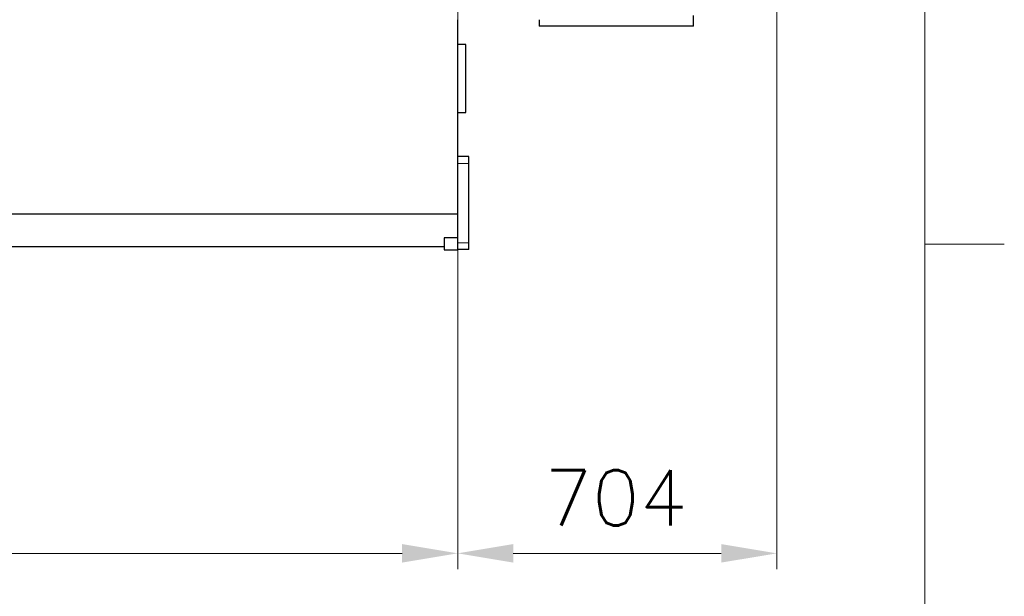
# Model space of a CAD drawing. Header units: inches. Extents: x 0 to 20790, y -12 to 14700.
# Tile 179 of 184: x 18618 to 20790, y 8323 to 9595. Entities that reach past the tile are written whole.
import ezdxf

# ---------------------------------------------------------------- set-up
doc = ezdxf.new("R2010")
doc.units = ezdxf.units.IN
for name, color, linetype, true_color in [('1', 7, 'Continuous', 0xffffff), ('210', 7, 'Continuous', 0xffffff), ('254', 7, 'Continuous', 0xffffff)]:
    doc.layers.add(name, color=color, linetype=linetype, true_color=true_color)
doc.styles.add('latin_extended', font='simplex.shx')
doc.dimstyles.get("Standard").update_dxf_attribs({"dimtxt": 0.18, "dimasz": 0.18, "dimexe": 0.18, "dimexo": 0.0625, "dimgap": 0.09, "dimtad": 0, "dimtih": 1, "dimtoh": 1, "dimdec": 4, "dimzin": 0, "dimdsep": 46, "dimtxsty": 'Standard', "dimcen": 0.09, "dimadec": 0, "dimazin": 0, "dimtfac": 1, "dimtdec": 4, "dimtofl": 0, "dimtmove": 0, "dimatfit": 3, "dimfxl": 1, "dimtolj": 1, "dimtzin": 0, "dimarcsym": 0})

# ---------------------------------------------------------------- blocks, each defined once
blk = doc.blocks.new('_U1')
at = {"layer": '254', "color": 3, "linetype": 'Continuous', "lineweight": 13, "transparency": 16777216}
for p, q in [((19584.1, 9835.3), (19584.1, 8382.7)), ((14444.1, 9710.3), (14444.1, 8382.7)), ((14566.6, 8417.7), (19461.6, 8417.7))]:
    blk.add_line(p, q, dxfattribs=at)
at = {"layer": '254', "color": 3, "transparency": 16777216}
for points in [[(14566.6, 8438.1), (14566.6, 8397.3), (14444.1, 8417.7)], [(19461.6, 8397.3), (19461.6, 8438.1), (19584.1, 8417.7)]]:
    blk.add_solid(points, dxfattribs=at)
at = {"layer": 'Defpoints', "color": 0, "transparency": 16777216}
for p in [(19584.1, 9870.3), (14444.1, 9745.3), (19584.1, 8417.7)]:
    blk.add_point(p, dxfattribs=at)
at = {"layer": '254', "color": 2, "lineweight": 13, "transparency": 16777216, "insert": (16809.9, 8601.4), "char_height": 122.5, "attachment_point": 1, "style": 'latin_extended'}
blk.add_mtext('\\A1;5140', dxfattribs=at)
blk = doc.blocks.new('_U3')
at = {"layer": '254', "color": 3, "linetype": 'Continuous', "lineweight": 13, "transparency": 16777216}
for p, q in [((20288.1, 10122.7), (20288.1, 8382.7)), ((19584.1, 9960.3), (19584.1, 8382.7)), ((19706.6, 8417.7), (20165.6, 8417.7))]:
    blk.add_line(p, q, dxfattribs=at)
at = {"layer": '254', "color": 3, "transparency": 16777216}
for points in [[(19706.6, 8438.1), (19706.6, 8397.3), (19584.1, 8417.7)], [(20165.6, 8397.3), (20165.6, 8438.1), (20288.1, 8417.7)]]:
    blk.add_solid(points, dxfattribs=at)
at = {"layer": 'Defpoints', "color": 0, "transparency": 16777216}
for p in [(20288.1, 10157.7), (19584.1, 9995.3), (20288.1, 8417.7)]:
    blk.add_point(p, dxfattribs=at)
at = {"layer": '254', "color": 2, "lineweight": 13, "transparency": 16777216, "insert": (19775.6, 8601.4), "char_height": 122.5, "attachment_point": 1, "style": 'latin_extended'}
blk.add_mtext('\\A1;704', dxfattribs=at)

msp = doc.modelspace()

# ---------------------------------------------------------------- linework, layer by layer
at = {"layer": '1', "color": 2, "linetype": 'Continuous', "lineweight": 25}
for p, q in [((20104.053, 9580.324), (20104.053, 9604.324)), ((19584.053, 9594.82), (19584.053, 9166.929)), ((19764.053, 9594.824), (19764.053, 9580.324)), ((20104.053, 9580.324), (19764.053, 9580.324)), ((19602.053, 9540.324), (19584.053, 9540.324)), ((19602.053, 9465.324), (19602.053, 9540.324)), ((19602.053, 9390.324), (19602.053, 9465.324)), ((19584.053, 9390.324), (19602.053, 9390.324)), ((19609.053, 9292.824), (19584.053, 9292.824)), ((19609.053, 9277.824), (19609.053, 9292.824)), ((19609.053, 9102.824), (19609.053, 9277.824)), ((14384.053, 9166.929), (19584.053, 9166.929)), ((19584.053, 9166.929), (19584.053, 9113.524)), ((19554.053, 9113.524), (19554.053, 9087.324)), ((19584.053, 9113.524), (19554.053, 9113.524)), ((19584.053, 9113.524), (19584.053, 9087.324)), ((19609.053, 9087.824), (19609.053, 9102.824)), ((14414.053, 9094.324), (19554.053, 9094.324)), ((19554.053, 9087.324), (19584.053, 9087.324)), ((19609.053, 9087.824), (19584.053, 9087.824))]:
    msp.add_line(p, q, dxfattribs=at)
at = {"layer": '1', "color": 110, "linetype": 'Continuous', "lineweight": 13}
for p, q in [((19609.053, 9277.824), (19584.053, 9277.824)), ((19609.053, 9102.824), (19584.053, 9102.824))]:
    msp.add_line(p, q, dxfattribs=at)
at = {"layer": '210', "color": 7, "linetype": 'Continuous', "lineweight": 18}
for p, q in [((20615, 175), (20615, 14525)), ((20790, 9100), (20615, 9100))]:
    msp.add_line(p, q, dxfattribs=at)

# ---------------------------------------------------------------- dimensions: what is measured, and where the dimension line sits
at = {"layer": '254', "color": 2, "linetype": 'Continuous', "lineweight": 13}
for base, p1, p2, picture, middle in [((20288.053, 8417.678), (19584.053, 9995.324), (20288.053, 10157.738), '_U3', (19936.053, 8417.678)), ((19584.053, 8417.678), (14444.053, 9745.324), (19584.053, 9870.324), '_U1', (17014.053, 8417.678))]:
    dim = msp.add_linear_dim(base=base, p1=p1, p2=p2, dimstyle='Standard', override={"dimscale": 35, "dimtxt": 3.5, "dimasz": 3.5, "dimexe": 1, "dimexo": 1, "dimgap": 1.75, "dimtad": 1, "dimtih": 1, "dimtoh": 0, "dimdec": 0, "dimlfac": 1, "dimzin": 8, "dimdsep": 46, "dimlunit": 2, "dimtxsty": 'latin_extended', "dimsah": 1, "dimse1": 0, "dimse2": 0, "dimsd1": 0, "dimsd2": 0, "dimclrd": 3, "dimclre": 3, "dimclrt": 2, "dimtol": 0, "dimtm": -0.1, "dimtfac": 0.714286, "dimtdec": 3, "dimtofl": 1, "dimtmove": 0, "dimtzin": 8, "dimlwd": 13, "dimlwe": 13}, dxfattribs=at)
    dim.commit()
    dim.dimension.update_dxf_attribs({"geometry": picture, "text_midpoint": middle, "dimtype": 160})

doc.saveas('drawing.dxf')
